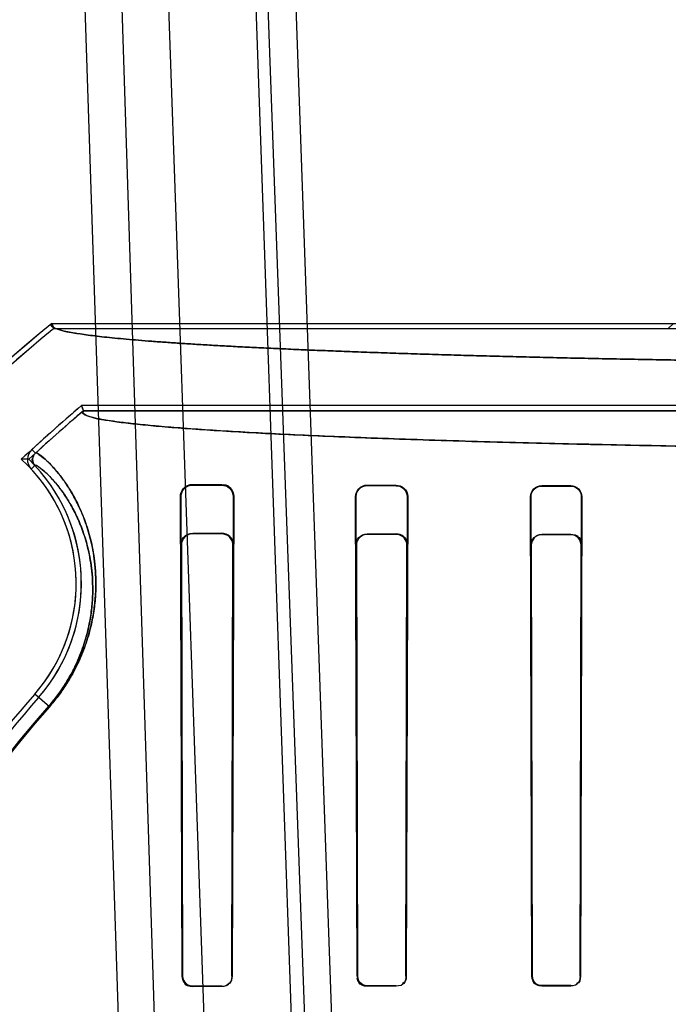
# Model space of a CAD drawing. Header units: millimetres. Extents: x 0 to 297, y 0 to 210.
# Tile 211 of 256: x 58.009 to 58.12, y 158.858 to 159.028. Entities that reach past the tile are written whole.
import ezdxf

# ---------------------------------------------------------------- set-up
doc = ezdxf.new("R2010")
doc.units = ezdxf.units.MM
doc.header["$LTSCALE"] = 16.335
doc.layers.get('0').update_dxf_attribs({"linetype": 'CONTINUOUS'})
for name, color, linetype in [('AXES_REF', 7, 'CONTINUOUS'), ('INTFCLR_1', 7, 'CONTINUOUS'), ('INTFCLR_144815', 7, 'CONTINUOUS'), ('INTFCLR_72935', 7, 'CONTINUOUS')]:
    doc.layers.add(name, color=color, linetype=linetype)

msp = doc.modelspace()

# ---------------------------------------------------------------- linework, layer by layer
at = {"color": 7, "linetype": 'Continuous'}
for radius in [4.8479140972, 4.8475, 4.8164570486]:
    msp.add_circle((57.445730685, 154.9564782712), radius, dxfattribs=at)
msp.add_arc((57.445730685, 154.9564782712), 4.8, 278.2771290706, 261.7228709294, dxfattribs=at)
at = {"layer": 'AXES_REF', "color": 9, "linetype": 'Continuous'}
msp.add_circle((57.445730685, 154.9564782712), 4.4222561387, dxfattribs=at)
at = {"layer": 'INTFCLR_1', "color": 6, "linetype": 'Continuous'}
for p, q in [((58.01414772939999, 158.975387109), (58.0144631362, 158.9745054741)), ((58.01414772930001, 158.975387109), (58.1416738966, 158.975387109)), ((58.0144631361, 158.9745054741), (58.1201399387, 158.9745054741)), ((58.1210215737, 158.975387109), (58.1201399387, 158.9745054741)), ((58.0195760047, 158.9603779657), (58.01925191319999, 158.9612596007)), ((58.1201399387, 158.9612596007), (58.0192519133, 158.9612596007)), ((58.3921649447, 158.9603779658), (58.01957600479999, 158.9603779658)), ((58.0383704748, 158.9477294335), (58.04337047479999, 158.9477038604)), ((58.0383704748, 158.9476072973), (58.04337047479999, 158.9475876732)), ((58.0683704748, 158.9476036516), (58.07337047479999, 158.9475876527)), ((58.0683704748, 158.9475064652), (58.07337047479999, 158.9474929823)), ((58.09837047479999, 158.9475217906), (58.10337047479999, 158.9475110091)), ((58.09837047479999, 158.9474363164), (58.10337047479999, 158.9474268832)), ((58.0365611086, 158.8631826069), (58.03625576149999, 158.9456122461)), ((58.0366353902, 158.8631826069), (58.03637719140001, 158.9456122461)), ((58.0453293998, 158.9456122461), (58.0450836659, 158.8631826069)), ((58.0454399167, 158.9456122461), (58.0451552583, 158.8631826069)), ((58.0666386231, 158.8631826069), (58.06638224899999, 158.9456122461)), ((58.0667059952, 158.8631826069), (58.0664787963, 158.9456122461)), ((58.0752389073, 158.9456122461), (58.0750187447, 158.8631826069)), ((58.0753307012, 158.9456122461), (58.0750844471, 158.8631826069)), ((58.096695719, 158.8631826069), (58.0964647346, 158.9456122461)), ((58.09675873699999, 158.8631826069), (58.0965495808, 158.9456122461)), ((58.105175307, 158.9456122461), (58.1049704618, 158.8631826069)), ((58.10525757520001, 158.9456122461), (58.1050324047, 158.8631826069)), ((58.04337047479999, 158.8614683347), (58.0383704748, 158.8614554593)), ((58.04337047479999, 158.8613965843), (58.0383704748, 158.8613823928)), ((58.07337047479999, 158.8615340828), (58.0683704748, 158.8615243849)), ((58.07337047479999, 158.8614683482), (58.0683704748, 158.8614578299)), ((58.10337047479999, 158.861583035), (58.09837047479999, 158.861575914)), ((58.09837047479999, 158.8615134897), (58.10337047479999, 158.8615211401))]:
    msp.add_line(p, q, dxfattribs=at)
at = {"layer": 'INTFCLR_1', "color": 9, "linetype": 'Continuous'}
for p, q in [((58.0113260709, 158.953079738), (58.0107293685, 158.9537287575)), ((58.0112434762, 158.9509529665), (58.0105983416, 158.950352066)), ((58.0383704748, 158.9477294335), (58.0383704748, 158.9476072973)), ((58.04337047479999, 158.9475876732), (58.04337047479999, 158.9477038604)), ((58.0683704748, 158.9476036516), (58.0683704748, 158.9475064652)), ((58.07337047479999, 158.9474929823), (58.07337047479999, 158.9475876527)), ((58.09837047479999, 158.9475217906), (58.09837047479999, 158.9474363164)), ((58.10337047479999, 158.9474268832), (58.10337047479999, 158.9475110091)), ((58.03637719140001, 158.9456122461), (58.03625576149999, 158.9456122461)), ((58.0454399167, 158.9456122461), (58.0453293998, 158.9456122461)), ((58.0664787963, 158.9456122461), (58.0663822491, 158.9456122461)), ((58.0753307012, 158.9456122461), (58.0752389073, 158.9456122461)), ((58.0965495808, 158.9456122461), (58.0964647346, 158.9456122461)), ((58.10525757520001, 158.9456122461), (58.105175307, 158.9456122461)), ((58.013724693, 158.909484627), (58.0112062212, 158.911686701)), ((58.0365611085, 158.8631826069), (58.0366353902, 158.8631826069)), ((58.0450836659, 158.8631826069), (58.0451552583, 158.8631826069)), ((58.0666386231, 158.8631826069), (58.0667059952, 158.8631826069)), ((58.0750187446, 158.8631826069), (58.0750844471, 158.8631826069)), ((58.096695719, 158.8631826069), (58.09675873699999, 158.8631826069)), ((58.1049704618, 158.8631826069), (58.1050324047, 158.8631826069)), ((58.0383704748, 158.8614554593), (58.0383704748, 158.8613823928)), ((58.04337047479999, 158.8613965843), (58.04337047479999, 158.8614683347)), ((58.0683704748, 158.8615243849), (58.0683704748, 158.8614578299)), ((58.07337047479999, 158.8614683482), (58.07337047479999, 158.8615340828)), ((58.09837047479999, 158.861575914), (58.09837047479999, 158.8615134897)), ((58.10337047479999, 158.86152114), (58.10337047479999, 158.861583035))]:
    msp.add_line(p, q, dxfattribs=at)
at = {"layer": 'INTFCLR_1', "color": 7, "linetype": 'Continuous'}
for points in [[(58.0454399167, 158.9456122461), (58.0454367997, 158.9457387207), (58.0454257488, 158.9458668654), (58.0454064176, 158.9459961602), (58.0453785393, 158.9461258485), (58.0453418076, 158.9462555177), (58.0452957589, 158.9463850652), (58.0452400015, 158.9465139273), (58.0451743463, 158.9466411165), (58.0450986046, 158.9467657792)], [(58.0968847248, 158.8625610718), (58.0968583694, 158.8626278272), (58.0968350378, 158.8626956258), (58.0968147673, 158.86276433), (58.0967975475, 158.8628339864), (58.0967834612, 158.8629042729), (58.09677260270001, 158.8629744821), (58.09676492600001, 158.8630442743), (58.0967603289, 158.8631136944), (58.09675873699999, 158.8631826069)], [(58.0383704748, 158.8614554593), (58.0383091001, 158.861456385), (58.03825001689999, 158.8614593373), (58.03819328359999, 158.8614640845), (58.03813906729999, 158.8614703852), (58.038087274, 158.8614780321), (58.0380375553, 158.86148689), (58.0379898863, 158.8614968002), (58.037944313, 158.8615075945), (58.0379005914, 158.8615191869), (58.0378586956, 158.8615314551), (58.0378186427, 158.8615442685), (58.0377802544, 158.8615575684), (58.03774349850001, 158.8615712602), (58.0377083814, 158.861585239), (58.037674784, 158.8615994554), (58.0376427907, 158.8616137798), (58.03761227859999, 158.8616281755), (58.03758282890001, 158.8616427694), (58.0375542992, 158.8616575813), (58.03752681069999, 158.8616724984), (58.0375003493, 158.8616874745), (58.03747493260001, 158.8617024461), (58.0374505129, 158.8617173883), (58.0374269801, 158.8617323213), (58.0374043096, 158.8617472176), (58.0373824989, 158.8617620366), (58.03736147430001, 158.8617767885), (58.0373411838, 158.8617914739), (58.0373216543, 158.8618060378), (58.0373029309, 158.8618204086), (58.0372850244, 158.8618345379), (58.03726789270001, 158.8618484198), (58.03725149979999, 158.8618620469), (58.0372358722, 158.8618753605), (58.0372209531, 158.8618883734), (58.0372065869, 158.8619011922), (58.03719271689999, 158.8619138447), (58.0371793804, 158.8619262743), (58.037166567, 158.8619384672)], [(58.0683704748, 158.8615243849), (58.0682990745, 158.8615257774), (58.0682272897, 158.861530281), (58.0681552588, 158.8615379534), (58.068083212, 158.8615488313), (58.06801121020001, 158.8615629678), (58.067939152, 158.8615804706), (58.06786712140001, 158.8616014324), (58.0677953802, 158.8616258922), (58.0677241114, 158.8616539)]]:
    msp.add_lwpolyline(points, dxfattribs=at)
at = {"layer": 'INTFCLR_1', "color": 6, "linetype": 'Continuous'}
for centre, radius, start, end in [((58.20587047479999, 158.7414782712), 0.3024416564, 129.3396668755, 163.0369045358), ((58.20587047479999, 158.7414782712), 0.3015600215, 129.3995061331, 163.0369045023), ((58.20587047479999, 158.7414782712), 0.2883232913, 130.3349250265, 132.5951338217), ((58.20587047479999, 158.7414782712), 0.2874416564, 130.3994273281, 132.5951405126), ((58.0123412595, 158.9519753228), 0.0023817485, 132.5907813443, 222.9640981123), ((58.0123412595, 158.9519753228), 0.0015001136, 132.5907853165, 222.9632922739), ((57.9894809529, 158.9306826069), 0.029740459, 318.8345507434, 42.9668585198), ((57.9894809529, 158.9306826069), 0.028858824, 318.8345507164, 42.9668588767), ((58.20587047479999, 158.7414782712), 0.2585828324, 138.8345507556, 166.0686238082), ((58.20587047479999, 158.7414782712), 0.2577011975, 138.8345507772, 166.0686236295)]:
    msp.add_arc(centre, radius, start, end, dxfattribs=at)
at = {"layer": 'INTFCLR_1', "color": 9, "linetype": 'Continuous'}
for centre, radius, start, end in [((58.20587047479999, 158.7414782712), 0.2554052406, 138.8345507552, 166.0686236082), ((58.2058704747, 158.7414782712), 0.2552374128, 138.8345501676, 166.0686229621)]:
    msp.add_arc(centre, radius, start, end, dxfattribs=at)
at = {"layer": 'INTFCLR_1', "color": 6, "linetype": 'Continuous'}
for points, knots in [([(58.1460653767, 158.9687386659), (58.14428337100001, 158.9687590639), (58.140738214, 158.9688016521), (58.1354503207, 158.9688713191), (58.1302235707, 158.968946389), (58.1250624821, 158.9690267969), (58.1199715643, 158.9691124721), (58.1149551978, 158.9692033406), (58.11001778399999, 158.9692993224), (58.10516355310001, 158.969400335), (58.1003967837, 158.9695062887), (58.09572154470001, 158.9696170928), (58.09114197, 158.9697326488), (58.0866619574, 158.9698528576), (58.082285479, 158.969977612), (58.0780162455, 158.9701068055), (58.0738580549, 158.9702403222), (58.0698144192, 158.9703780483), (58.06588895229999, 158.9705198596), (58.0620849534, 158.9706656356), (58.05840583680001, 158.9708152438), (58.0548546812, 158.9709685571), (58.0514346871, 158.9711254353), (58.0481487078, 158.9712857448), (58.0449997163, 158.9714493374), (58.0419903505, 158.9716160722), (58.0391233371, 158.9717857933), (58.0364010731, 158.9719583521), (58.0338259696, 158.9721335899), (58.0314002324, 158.9723113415), (58.0291258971, 158.9724914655), (58.02700521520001, 158.9726737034), (58.0250389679, 158.972858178), (58.0232322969, 158.9730437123), (58.0215754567, 158.9732333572), (58.02010636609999, 158.9734164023), (58.01835600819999, 158.9736791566), (58.0168426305, 158.9738755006), (58.01343650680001, 158.9748041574), (58.01414772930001, 158.975387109)], [0, 0, 0, 0, 0.040362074, 0.08029761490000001, 0.119772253, 0.1587513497, 0.1972017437, 0.2350892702, 0.2723822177, 0.309046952, 0.3450531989, 0.3803681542, 0.4149629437, 0.4488058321, 0.4818693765, 0.514123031, 0.5455409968, 0.5760938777, 0.6057576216, 0.6345041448, 0.6623112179, 0.6891522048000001, 0.7150066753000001, 0.7398496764, 0.7636625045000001, 0.7864220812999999, 0.808111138, 0.8287090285, 0.8482003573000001, 0.8665674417, 0.8837952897, 0.899869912, 0.9147781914, 0.9285082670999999, 0.9410496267, 0.9523931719, 0.9625315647, 0.9791725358, 1, 1, 1, 1]), ([(58.39216494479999, 158.9603779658), (58.3926738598, 158.959944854), (58.3901947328, 158.9590206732), (58.3885662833, 158.958830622), (58.3858162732, 158.958376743), (58.3827354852, 158.9580461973), (58.3789361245, 158.9576781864), (58.3745481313, 158.9573303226), (58.3694762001, 158.9569820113), (58.3638140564, 158.9566460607), (58.35758001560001, 158.9563218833), (58.3507971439, 158.9560112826), (58.34349205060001, 158.9557153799), (58.3356888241, 158.9554352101), (58.3274184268, 158.9551718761), (58.3187105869, 158.9549263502), (58.309603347, 158.9546996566), (58.300125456, 158.9544924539), (58.2903081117, 158.9543054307), (58.28018924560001, 158.9541393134), (58.2698113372, 158.9539947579), (58.2592082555, 158.9538721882), (58.2484127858, 158.9537719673), (58.2374620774, 158.9536944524), (58.2263978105, 158.9536399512), (58.2152646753, 158.9536086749), (58.2041092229, 158.9536007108), (58.19297081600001, 158.9536160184), (58.1818862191, 158.9536544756), (58.170888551, 158.9537159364), (58.16001592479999, 158.95380018), (58.149306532, 158.9539069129), (58.1388016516, 158.9540357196), (58.12854234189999, 158.9541860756), (58.1185669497, 158.9543573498), (58.1089066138, 158.9545489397), (58.099598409, 158.9547600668), (58.0906744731, 158.9549899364), (58.0821661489, 158.9552376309), (58.074095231, 158.9555024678), (58.0664959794, 158.955783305), (58.0593908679, 158.9560792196), (58.0528085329, 158.9563888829), (58.0467687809, 158.9567113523), (58.0412969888, 158.9570448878), (58.0364110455, 158.9573885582), (58.0322039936, 158.9577330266), (58.0287027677, 158.9580750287), (58.0260362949, 158.9583813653), (58.0238785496, 158.9586911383), (58.02211981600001, 158.9589832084), (58.0187868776, 158.9597063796), (58.0195760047, 158.9603779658)], [0, 0, 0, 0, 0.0053653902, 0.0105118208, 0.0174760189, 0.0261386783, 0.0359683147, 0.0479263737, 0.0615456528, 0.0767631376, 0.0934730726, 0.1116627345, 0.1312789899, 0.1521719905, 0.1743536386, 0.19771396, 0.2221132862, 0.2474965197, 0.2738282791, 0.300949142, 0.3287498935, 0.357158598, 0.3860849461, 0.4154283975, 0.4450819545, 0.4749189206, 0.5048145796, 0.5346469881, 0.5643471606, 0.5938112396, 0.6229465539, 0.651644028, 0.6797991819, 0.7072945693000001, 0.7340229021, 0.7599014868, 0.7848707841, 0.8087758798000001, 0.8315737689, 0.8532113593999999, 0.873610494, 0.8926282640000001, 0.9103060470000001, 0.9265175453, 0.941187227, 0.954324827, 0.9658240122, 0.9751315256, 0.9824167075, 0.9877637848, 0.9916803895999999, 1, 1, 1, 1]), ([(58.03625576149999, 158.9456122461), (58.036252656, 158.9460906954), (58.0366300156, 158.9472083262), (58.0377691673, 158.9477326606), (58.0383704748, 158.9477294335)], [0, 0, 0, 0, 0.44311006, 1, 1, 1, 1]), ([(58.03637719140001, 158.9456122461), (58.0363749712, 158.9460626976), (58.0367311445, 158.9471148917), (58.0378036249, 158.9476095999), (58.0383704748, 158.9476072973)], [0, 0, 0, 0, 0.4427915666, 1, 1, 1, 1]), ([(58.04337047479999, 158.9475876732), (58.0438537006, 158.9475858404), (58.0448945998, 158.9471835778), (58.0453317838, 158.9461327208), (58.0453293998, 158.9456122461)], [0, 0, 0, 0, 0.4814434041, 1, 1, 1, 1]), ([(58.0663822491, 158.9456122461), (58.0663798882, 158.9460963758), (58.0667741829, 158.947153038), (58.06783864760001, 158.9476054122), (58.0683704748, 158.9476036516)], [0, 0, 0, 0, 0.4765274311, 1, 1, 1, 1]), ([(58.0664787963, 158.9456122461), (58.06647689, 158.9460771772), (58.0668574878, 158.9470827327), (58.0678689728, 158.9475078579), (58.0683704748, 158.9475064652)], [0, 0, 0, 0, 0.4810806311, 1, 1, 1, 1]), ([(58.07337047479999, 158.9475876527), (58.0738361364, 158.9475862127), (58.0748745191, 158.9472045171), (58.07533317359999, 158.9461503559), (58.0753307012, 158.9456122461)], [0, 0, 0, 0, 0.4639106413, 1, 1, 1, 1]), ([(58.07337047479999, 158.9474929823), (58.0738467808, 158.9474917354), (58.074841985, 158.9470910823), (58.0752407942, 158.9460925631), (58.0752389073, 158.9456122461)], [0, 0, 0, 0, 0.4979025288, 1, 1, 1, 1]), ([(58.0964647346, 158.9456122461), (58.0964627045, 158.9460961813), (58.0968639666, 158.9471123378), (58.0978804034, 158.9475228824), (58.09837047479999, 158.9475217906)], [0, 0, 0, 0, 0.4968515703, 1, 1, 1, 1]), ([(58.0965495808, 158.9456122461), (58.0965478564, 158.9460821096), (58.0969403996, 158.9470539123), (58.0979098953, 158.9474372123), (58.09837047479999, 158.9474363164)], [0, 0, 0, 0, 0.5049902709, 1, 1, 1, 1]), ([(58.10337047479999, 158.9475110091), (58.1038400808, 158.9475100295), (58.1048433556, 158.947119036), (58.1052595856, 158.946108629), (58.10525757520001, 158.9456122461)], [0, 0, 0, 0, 0.4861386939, 1, 1, 1, 1]), ([(58.10337047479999, 158.9474268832), (58.1038246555, 158.9474260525), (58.1047848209, 158.9470465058), (58.1051769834, 158.9460816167), (58.105175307, 158.9456122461)], [0, 0, 0, 0, 0.4917752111, 1, 1, 1, 1]), ([(58.0383704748, 158.8613823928), (58.0379242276, 158.861381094), (58.0369662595, 158.8617470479), (58.0365621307, 158.8627079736), (58.0365611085, 158.8631826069)], [0, 0, 0, 0, 0.4845880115, 1, 1, 1, 1]), ([(58.0451552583, 158.8631826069), (58.045154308, 158.8627230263), (58.0447679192, 158.8617748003), (58.0438214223, 158.8613978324), (58.04337047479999, 158.8613965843)], [0, 0, 0, 0, 0.5047402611, 1, 1, 1, 1])]:
    msp.add_open_spline(points, degree=3, knots=knots, dxfattribs=at)
at = {"layer": 'INTFCLR_1', "color": 9, "linetype": 'Continuous'}
for points, knots in [([(58.0113260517, 158.9530797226), (58.0114848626, 158.9532257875), (58.0123680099, 158.9525441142), (58.0131614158, 158.9519402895), (58.0142925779, 158.9507821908), (58.0153391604, 158.9495664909), (58.01650029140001, 158.9480091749), (58.0177053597, 158.9461043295), (58.01890744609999, 158.9437998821), (58.0200366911, 158.94103857), (58.02081093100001, 158.9383912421), (58.021297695, 158.9359840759), (58.0215789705, 158.9339348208), (58.0217322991, 158.9316949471), (58.0217198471, 158.929246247), (58.0215339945, 158.9270663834), (58.0212528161, 158.9251984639), (58.02084150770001, 158.9231264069), (58.0202383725, 158.9209630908), (58.0194152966, 158.9187237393), (58.0186296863, 158.9169219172), (58.01767552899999, 158.9150611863), (58.0165425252, 158.9131718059), (58.0152264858, 158.9112885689), (58.0142437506, 158.9100782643), (58.0137246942, 158.909484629)], [0, 0, 0, 0, 0.013253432, 0.048452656, 0.0753968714, 0.1085840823, 0.1481676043, 0.1941727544, 0.2470363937, 0.3075645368, 0.3771545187, 0.4160793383, 0.4583399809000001, 0.5041145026, 0.5538701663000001, 0.6086100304, 0.6383265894, 0.669862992, 0.7383304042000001, 0.7759793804, 0.8163493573, 0.8589897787, 0.9043377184, 0.9515633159, 1, 1, 1, 1]), ([(58.0112434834, 158.950952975), (58.0113948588, 158.9510936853), (58.0122459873, 158.9504707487), (58.01300380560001, 158.9498908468), (58.014084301, 158.9488012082), (58.0150826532, 158.9476513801), (58.0161903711, 158.9461783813), (58.0173400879, 158.9443743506), (58.0184874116, 158.9421903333), (58.019565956, 158.9395714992), (58.0203063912, 158.9370594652), (58.0207728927, 158.9347744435), (58.0210469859, 158.9328024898), (58.0211421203, 158.9314165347), (58.021165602, 158.9306826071)], [0, 0, 0, 0, 0.0264300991, 0.09603534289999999, 0.1492597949, 0.2148151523, 0.2930125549, 0.3839088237, 0.4883734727, 0.608005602, 0.7455737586, 0.82253272, 0.9060948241, 1, 1, 1, 1]), ([(58.021165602, 158.9306826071), (58.0211893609, 158.9299400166), (58.0211813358, 158.9283488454), (58.02100946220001, 158.9263043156), (58.0207442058, 158.9245294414), (58.0203553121, 158.9225603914), (58.0197839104, 158.9205044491), (58.01900324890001, 158.9183761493), (58.01825768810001, 158.9166636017), (58.0173517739, 158.9148950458), (58.01627568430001, 158.9130992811), (58.0150254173, 158.9113094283), (58.0140916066, 158.9101592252), (58.01359835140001, 158.9095950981)], [0, 0, 0, 0, 0.0971942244, 0.2079456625, 0.2680729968, 0.3318851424, 0.4704330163, 0.5466220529, 0.6283200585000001, 0.7146151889, 0.8063917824, 0.9019699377, 1, 1, 1, 1])]:
    msp.add_open_spline(points, degree=3, knots=knots, dxfattribs=at)
at = {"layer": 'INTFCLR_1', "color": 7, "linetype": 'Continuous'}
msp.add_open_spline([(58.04337047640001, 158.9477038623), (58.043863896, 158.9477045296), (58.04495879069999, 158.9472933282), (58.0454488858, 158.9461800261), (58.0454399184, 158.9456122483)], degree=3, knots=[0, 0, 0, 0, 0.4649341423, 1, 1, 1, 1], dxfattribs=at)
for points in [[(58.0450986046, 158.9467657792), (58.04479968, 158.9472209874), (58.0442820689, 158.9476666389), (58.043737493, 158.9476693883)], [(58.037166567, 158.8619384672), (58.0368414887, 158.8622509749), (58.0366362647, 158.8627316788), (58.0366353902, 158.8631826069)], [(58.0677241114, 158.8616539), (58.0672410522, 158.8618566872), (58.066736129, 158.8623515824), (58.0667351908, 158.8628754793)], [(58.0383704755, 158.8614554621), (58.0379218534, 158.8614538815), (58.0371264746, 158.8615269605), (58.0371291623, 158.8619755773)], [(58.0683704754, 158.8615243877), (58.06784632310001, 158.861523), (58.0669821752, 158.8617419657), (58.0669839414, 158.8622661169)], [(58.09837047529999, 158.8615759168), (58.0978683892, 158.8615750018), (58.0970378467, 158.8617769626), (58.0970383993, 158.8622790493)], [(58.09837047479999, 158.861575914), (58.0978771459, 158.8615751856), (58.097246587, 158.8617997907), (58.0970552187, 158.8622544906)]]:
    msp.add_open_spline(points, degree=3, dxfattribs=at)
at = {"layer": 'INTFCLR_1', "color": 6, "linetype": 'Continuous'}
for points in [[(58.0450836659, 158.8631826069), (58.0450827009, 158.8626693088), (58.0449040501, 158.8618087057), (58.0443907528, 158.8618074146)], [(58.0750844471, 158.8631826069), (58.0750834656, 158.8626613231), (58.0748911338, 158.8617926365), (58.07436985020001, 158.8617915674)], [(58.0750187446, 158.8631826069), (58.07501793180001, 158.8627148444), (58.0748880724, 158.8619142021), (58.0744203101, 158.8619133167)], [(58.1049704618, 158.8631826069), (58.10496970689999, 158.8627237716), (58.1048359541, 158.8619411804), (58.1043771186, 158.861940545)], [(58.1050324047, 158.8631826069), (58.1050315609, 158.8627050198), (58.1048910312, 158.8618911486), (58.1044134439, 158.8618904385)], [(58.0683704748, 158.8614578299), (58.06782419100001, 158.8614566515), (58.0669269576, 158.8616855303), (58.0669259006, 158.8622318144)], [(58.09837047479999, 158.8615134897), (58.0978494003, 158.8615126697), (58.09698833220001, 158.8617209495), (58.0969873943, 158.8622420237)]]:
    msp.add_open_spline(points, degree=3, dxfattribs=at)
at = {"layer": 'INTFCLR_144815', "color": 9, "linetype": 'Continuous'}
for p, q in [((58.0166192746, 159.1257148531), (58.0295607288, 158.7363037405)), ((58.02306896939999, 159.1257148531), (58.0356116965, 158.7364346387)), ((58.0308704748, 159.1257148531), (58.0444877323, 158.7357802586)), ((58.0458704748, 159.1257148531), (58.0594694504, 158.736303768)), ((58.0620072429, 158.7356267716), (58.0478774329, 159.1257148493)), ((58.0526734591, 159.1257148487), (58.06647605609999, 158.7362653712))]:
    msp.add_line(p, q, dxfattribs=at)
at = {"layer": 'INTFCLR_72935', "color": 6, "linetype": 'Continuous'}
for p, q in [((58.0144631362, 158.9745054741), (58.0141477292, 158.9753871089)), ((58.01414772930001, 158.975387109), (58.1416738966, 158.975387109)), ((58.0144631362, 158.9745054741), (58.1392881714, 158.9745054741)), ((58.01925191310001, 158.9612596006), (58.0195760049, 158.9603779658)), ((58.1392881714, 158.9612596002), (58.01925191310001, 158.9612596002)), ((58.0195760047, 158.9603779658), (58.39216494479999, 158.9603779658)), ((58.0101892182, 158.9520288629), (58.0088990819, 158.9520313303)), ((58.0383704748, 158.9393395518), (58.04337047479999, 158.9393168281)), ((58.04337047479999, 158.9392104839), (58.0383704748, 158.9392287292)), ((58.0683704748, 158.9392253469), (58.07337047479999, 158.9392104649)), ((58.07337047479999, 158.9391213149), (58.0683704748, 158.9391341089)), ((58.09837047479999, 158.939148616), (58.10337047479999, 158.9391384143)), ((58.10337047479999, 158.9390582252), (58.09837047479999, 158.9390672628)), ((58.0363055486, 158.9372729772), (58.0365611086, 158.8631826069)), ((58.03641596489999, 158.9372729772), (58.0366353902, 158.8631826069)), ((58.0450836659, 158.8631826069), (58.0452931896, 158.9372729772)), ((58.0453952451, 158.9372729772), (58.0451552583, 158.8631826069)), ((58.06642063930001, 158.9372729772), (58.0666386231, 158.8631826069)), ((58.0665114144, 158.9372729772), (58.0667059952, 158.8631826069)), ((58.0750187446, 158.8631826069), (58.0752075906, 158.9372729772)), ((58.0752943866, 158.9372729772), (58.0750844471, 158.8631826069)), ((58.096695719, 158.8631826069), (58.0964980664, 158.9372729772)), ((58.0965789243, 158.9372729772), (58.09675873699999, 158.8631826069)), ((58.1049704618, 158.8631826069), (58.1051467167, 158.9372729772)), ((58.1052253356, 158.9372729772), (58.1050324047, 158.8631826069)), ((58.0383704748, 158.8614554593), (58.04337047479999, 158.8614683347)), ((58.04337047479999, 158.8613965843), (58.0383704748, 158.8613823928)), ((58.0683704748, 158.8615243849), (58.07337047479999, 158.8615340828)), ((58.07337047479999, 158.8614683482), (58.0683704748, 158.8614578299)), ((58.09837047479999, 158.861575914), (58.10337047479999, 158.861583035)), ((58.10337047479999, 158.8615211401), (58.09837047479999, 158.8615134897))]:
    msp.add_line(p, q, dxfattribs=at)
at = {"layer": 'INTFCLR_72935', "color": 9, "linetype": 'Continuous'}
for p, q in [((58.0383704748, 158.9392287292), (58.0383704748, 158.9393395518)), ((58.04337047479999, 158.9393168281), (58.04337047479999, 158.9392104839)), ((58.0683704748, 158.9391341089), (58.0683704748, 158.9392253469)), ((58.07337047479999, 158.9392104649), (58.07337047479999, 158.9391213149)), ((58.09837047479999, 158.9390672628), (58.09837047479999, 158.939148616)), ((58.10337047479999, 158.9391384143), (58.10337047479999, 158.9390582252)), ((58.0363055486, 158.9372729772), (58.03641596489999, 158.9372729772)), ((58.0452931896, 158.9372729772), (58.0453952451, 158.9372729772)), ((58.06642063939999, 158.9372729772), (58.0665114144, 158.9372729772)), ((58.0752075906, 158.9372729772), (58.0752943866, 158.9372729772)), ((58.0964980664, 158.9372729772), (58.0965789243, 158.9372729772)), ((58.1051467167, 158.9372729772), (58.1052253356, 158.9372729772)), ((58.013724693, 158.909484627), (58.0112062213, 158.9116867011)), ((58.0366353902, 158.8631826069), (58.0365611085, 158.8631826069)), ((58.0451552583, 158.8631826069), (58.0450836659, 158.8631826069)), ((58.0667059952, 158.8631826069), (58.0666386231, 158.8631826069)), ((58.0750844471, 158.8631826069), (58.0750187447, 158.8631826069)), ((58.09675873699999, 158.8631826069), (58.096695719, 158.8631826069)), ((58.1050324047, 158.8631826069), (58.1049704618, 158.8631826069)), ((58.0383704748, 158.8613823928), (58.0383704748, 158.8614554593)), ((58.04337047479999, 158.8614683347), (58.04337047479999, 158.8613965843)), ((58.0683704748, 158.8614578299), (58.0683704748, 158.8615243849)), ((58.07337047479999, 158.8615340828), (58.07337047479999, 158.8614683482)), ((58.09837047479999, 158.8615134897), (58.09837047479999, 158.861575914)), ((58.10337047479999, 158.861583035), (58.10337047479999, 158.86152114))]:
    msp.add_line(p, q, dxfattribs=at)
at = {"layer": 'INTFCLR_72935', "color": 7, "linetype": 'Continuous'}
for points in [[(58.0452931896, 158.9372729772), (58.0452902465, 158.9373877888), (58.04528015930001, 158.9375049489), (58.0452624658, 158.9376239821), (58.0452367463, 158.9377442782), (58.04520258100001, 158.9378653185), (58.0451595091, 158.9379866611), (58.0451071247, 158.938107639), (58.045045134, 158.9382273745), (58.0449732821, 158.9383449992)], [(58.0450554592, 158.9384085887), (58.04513098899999, 158.9382856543), (58.04519641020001, 158.938160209), (58.0452519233, 158.9380331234), (58.0452977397, 158.9379053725), (58.0453342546, 158.9377775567), (58.0453619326, 158.9376498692), (58.0453811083, 158.9375227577), (58.0453920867, 158.9373969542), (58.0453952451, 158.9372729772)], [(58.10509780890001, 158.9379564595), (58.1051247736, 158.9378829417), (58.1051486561, 158.9378082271), (58.1051693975, 158.9377324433), (58.1051870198, 158.9376553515), (58.1052013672, 158.9375774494), (58.105212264, 158.9374999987), (58.105219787, 158.9374235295), (58.1052241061, 158.9373478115), (58.1052253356, 158.9372729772)], [(58.0968266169, 158.8625370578), (58.0967991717, 158.8626065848), (58.0967748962, 158.862677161), (58.0967538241, 158.8627486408), (58.0967359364, 158.8628210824), (58.0967213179, 158.8628941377), (58.09671006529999, 158.8629670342), (58.0967021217, 158.8630394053), (58.0966973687, 158.8631113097), (58.096695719, 158.8631826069)], [(58.09675873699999, 158.8631826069), (58.0967603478, 158.8631132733), (58.0967649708, 158.8630437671), (58.0967726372, 158.8629742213), (58.0967833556, 158.8629048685), (58.0967971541, 158.8628357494), (58.0968141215, 158.8627667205), (58.0968343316, 158.8626978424), (58.0968578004, 158.8626293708), (58.09688455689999, 158.8625614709)], [(58.03716769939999, 158.8619373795), (58.0371795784, 158.8619260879), (58.0371916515, 158.8619148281), (58.03720392, 158.8619036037), (58.03721613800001, 158.8618926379), (58.0372285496, 158.8618817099), (58.0372419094, 158.8618701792), (58.03725662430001, 158.8618577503), (58.0372723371, 158.8618447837), (58.0372886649, 158.8618316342), (58.0373055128, 158.8618184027), (58.03732299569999, 158.8618050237), (58.0373410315, 158.8617915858), (58.0373595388, 158.8617781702), (58.0373786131, 158.8617647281), (58.03739844, 158.861751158), (58.03741909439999, 158.8617374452), (58.0374405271, 158.8617236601), (58.0374627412, 158.8617098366), (58.0374856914, 158.8616960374), (58.03750944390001, 158.861682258), (58.0375341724, 158.8616684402), (58.0375598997, 158.8616546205), (58.0375866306, 158.8616408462), (58.0376145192, 158.8616270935), (58.03764363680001, 158.8616133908), (58.0376739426, 158.8615998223), (58.0377054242, 158.8615864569), (58.03773795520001, 158.8615734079), (58.0377716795, 158.861560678), (58.0378069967, 158.8615481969), (58.03784402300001, 158.8615360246), (58.0378826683, 158.861524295), (58.0379230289, 158.861513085), (58.0379650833, 158.8615025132), (58.0380088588, 158.8614926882), (58.0380545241, 158.8614836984), (58.0381020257, 158.8614756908), (58.0381513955, 158.8614688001), (58.0382029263, 158.8614631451), (58.038256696, 158.8614589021), (58.0383125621, 158.8614562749), (58.0383704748, 158.8614554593)], [(58.0683704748, 158.8614578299), (58.0682966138, 158.861459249), (58.0682222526, 158.8614638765), (58.0681475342, 158.8614717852), (58.068072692, 158.861483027), (58.06799779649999, 158.8614976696), (58.0679227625, 158.8615158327), (58.0678476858, 158.8615376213), (58.0677728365, 158.8615630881), (58.0676984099, 158.8615922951)], [(58.0677262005, 158.8616530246), (58.0677960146, 158.86162566), (58.06786679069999, 158.8616015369), (58.0679383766, 158.8615806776), (58.0680108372, 158.8615630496), (58.06808380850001, 158.8615487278), (58.0681564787, 158.861537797), (58.0682284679, 158.861530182), (58.0682998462, 158.8615257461), (58.0683704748, 158.8615243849)]]:
    msp.add_lwpolyline(points, dxfattribs=at)
at = {"layer": 'INTFCLR_72935', "color": 6, "linetype": 'Continuous'}
for centre, radius, start, end in [((58.20587047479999, 158.7414782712), 0.3024416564, 129.3396669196, 163.123559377), ((58.20587047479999, 158.7414782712), 0.3015600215, 129.3995061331, 163.1759166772), ((58.20587047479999, 158.7414782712), 0.2883232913, 130.3349250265, 133.0911961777), ((58.20587047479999, 158.7414782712), 0.2874416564, 130.3994272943, 132.9037340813), ((57.9894809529, 158.9306826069), 0.028858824, 318.8345507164, 47.7113289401), ((57.9894809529, 158.9306826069), 0.0297404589, 318.8345507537, 45.8691424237), ((58.20587047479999, 158.7414782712), 0.2585828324, 138.8345507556, 166.0686238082), ((58.20587047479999, 158.7414782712), 0.2577011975, 138.8345507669, 166.0686236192)]:
    msp.add_arc(centre, radius, start, end, dxfattribs=at)
at = {"layer": 'INTFCLR_72935', "color": 9, "linetype": 'Continuous'}
for centre, radius, start, end in [((58.20587047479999, 158.7414782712), 0.2554052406, 138.8345507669, 166.0686236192), ((58.2058704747, 158.7414782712), 0.2552374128, 138.8345501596, 166.0686229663)]:
    msp.add_arc(centre, radius, start, end, dxfattribs=at)
at = {"layer": 'INTFCLR_72935', "color": 6, "linetype": 'Continuous'}
for points, knots in [([(58.01414772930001, 158.975387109), (58.0136449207, 158.9749749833), (58.0160257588, 158.9739958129), (58.0176181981, 158.973829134), (58.01972144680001, 158.9734595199), (58.02157532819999, 158.9732344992), (58.0232323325, 158.9730433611), (58.025038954, 158.972858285), (58.0270052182, 158.9726736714), (58.0291258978, 158.9724914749), (58.0314002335, 158.9723113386), (58.03382597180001, 158.9721335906), (58.0364010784, 158.9719583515), (58.0391233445, 158.9717857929), (58.0419903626, 158.9716160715), (58.0449997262, 158.9714493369), (58.04814872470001, 158.9712857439), (58.0514346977, 158.9711254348), (58.0548546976, 158.9709685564), (58.0584058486, 158.9708152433), (58.0620849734, 158.9706656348), (58.0658889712, 158.9705198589), (58.0698144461, 158.9703780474), (58.0738580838, 158.9702403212), (58.0780162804, 158.9701068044), (58.0822855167, 158.9699776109), (58.0866619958, 158.9698528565), (58.0911420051, 158.9697326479), (58.0957215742, 158.9696170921), (58.1003968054, 158.9695062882), (58.10516357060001, 158.9694003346), (58.11001779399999, 158.9692993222), (58.1149552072, 158.9692033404), (58.11997157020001, 158.969112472), (58.1250624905, 158.9690267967), (58.1302235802, 158.9689463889), (58.1354503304, 158.9688713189), (58.1407382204, 158.968801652), (58.1442833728, 158.9687590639), (58.1460653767, 158.9687386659)], [0, 0, 0, 0, 0.0147184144, 0.0289274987, 0.0479851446, 0.0593242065, 0.07186058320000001, 0.08558520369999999, 0.1004875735, 0.1165558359, 0.1337768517, 0.1521365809, 0.1716202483, 0.1922099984, 0.2138903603, 0.2366410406, 0.2604442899, 0.2852775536, 0.3111215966, 0.3379520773, 0.3657479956, 0.3944832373, 0.4241351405, 0.4546759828, 0.4860814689, 0.5183223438, 0.5513727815, 0.5852021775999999, 0.6197831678, 0.6550840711, 0.6910759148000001, 0.7277261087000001, 0.7650041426, 0.8028766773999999, 0.8413117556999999, 0.8802754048, 0.9197343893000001, 0.9596540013, 1, 1, 1, 1]), ([(58.0195760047, 158.9603779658), (58.01906709, 158.9599448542), (58.0215462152, 158.9590206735), (58.0231746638, 158.9588306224), (58.02592467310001, 158.9583767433), (58.02900546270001, 158.9580461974), (58.0328048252, 158.9576781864), (58.0371928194, 158.9573303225), (58.0422647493, 158.9569820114), (58.0479268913, 158.9566460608), (58.0541609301, 158.9563218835), (58.0609437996, 158.9560112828), (58.0682488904, 158.9557153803), (58.0760521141, 158.9554352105), (58.0843225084, 158.9551718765), (58.0930303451, 158.9549263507), (58.1021375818, 158.9546996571), (58.11161546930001, 158.9544924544), (58.12143281, 158.9543054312), (58.1315516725, 158.9541393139), (58.1419295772, 158.9539947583), (58.15253265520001, 158.9538721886), (58.1633281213, 158.9537719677), (58.17427882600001, 158.9536944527), (58.18534308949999, 158.9536399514), (58.1964762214, 158.953608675), (58.2076316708, 158.9536007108), (58.2187700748, 158.9536160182), (58.229854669, 158.9536544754), (58.2408523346, 158.953715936), (58.2517249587, 158.9538001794), (58.2624343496, 158.9539069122), (58.2729392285, 158.9540357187), (58.2831985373, 158.9541860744), (58.2931739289, 158.9543573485), (58.3028342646, 158.9545489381), (58.3121424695, 158.954760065), (58.3210664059, 158.9549899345), (58.3295747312, 158.9552376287), (58.3376456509, 158.9555024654), (58.3452449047, 158.9557833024), (58.3523500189, 158.9560792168), (58.3589323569, 158.9563888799), (58.3649721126, 158.9567113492), (58.3704439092, 158.9570448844), (58.3753298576, 158.9573885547), (58.3795369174, 158.9577330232), (58.3830381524, 158.9580750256), (58.385704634, 158.9583813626), (58.3878623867, 158.9586911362), (58.3896211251, 158.9589832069), (58.3929540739, 158.9597063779), (58.39216494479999, 158.9603779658)], [0, 0, 0, 0, 0.0053653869, 0.0105118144, 0.017476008, 0.0261386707, 0.0359683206, 0.0479263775, 0.061545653, 0.0767631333, 0.0934730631, 0.111662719, 0.1312789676, 0.1521719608, 0.1743536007, 0.1977139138, 0.222113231, 0.2474964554, 0.2738282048, 0.3009490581, 0.3287498, 0.3571584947, 0.3860848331, 0.4154282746, 0.4450818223, 0.4749187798, 0.5048144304, 0.534646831, 0.5643469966, 0.593811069, 0.6229463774, 0.6516438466, 0.6797989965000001, 0.7072943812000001, 0.7340227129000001, 0.7599012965, 0.7848705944, 0.8087756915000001, 0.8315735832, 0.8532111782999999, 0.8736103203, 0.8926280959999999, 0.9103058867, 0.9265173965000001, 0.9411870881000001, 0.9543247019, 0.9658239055, 0.9751314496, 0.9824166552, 0.9877637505, 0.9916803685, 1, 1, 1, 1]), ([(58.0363055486, 158.9372729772), (58.0363029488, 158.9377448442), (58.0366773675, 158.9388363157), (58.0377881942, 158.9393423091), (58.0383704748, 158.9393395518)], [0, 0, 0, 0, 0.4476300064, 1, 1, 1, 1]), ([(58.0383704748, 158.9392287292), (58.037907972, 158.9392304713), (58.0368727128, 158.9388569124), (58.0364136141, 158.9378084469), (58.03641596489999, 158.9372729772)], [0, 0, 0, 0, 0.4634417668, 1, 1, 1, 1]), ([(58.06642063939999, 158.9372729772), (58.0664186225, 158.9377366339), (58.0667929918, 158.9387702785), (58.067838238, 158.9392269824), (58.0683704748, 158.9392253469)], [0, 0, 0, 0, 0.4655697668, 1, 1, 1, 1]), ([(58.0683704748, 158.9391341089), (58.0679080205, 158.9391353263), (58.0669195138, 158.9387535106), (58.066509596, 158.9377601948), (58.0665114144, 158.9372729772)], [0, 0, 0, 0, 0.4869612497, 1, 1, 1, 1]), ([(58.0964980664, 158.9372729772), (58.0964962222, 158.9377570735), (58.09690092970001, 158.9387566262), (58.0978977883, 158.9391496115), (58.09837047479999, 158.939148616)], [0, 0, 0, 0, 0.5059638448, 1, 1, 1, 1]), ([(58.09837047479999, 158.9390672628), (58.0979107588, 158.939068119), (58.0969559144, 158.9386832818), (58.0965773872, 158.9377285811), (58.0965789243, 158.9372729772)], [0, 0, 0, 0, 0.5022452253, 1, 1, 1, 1]), ([(58.1051467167, 158.9372729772), (58.10514822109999, 158.9377301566), (58.1047676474, 158.9386786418), (58.1038220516, 158.9390574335), (58.10337047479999, 158.9390582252)], [0, 0, 0, 0, 0.5030835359, 1, 1, 1, 1]), ([(58.0451552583, 158.8631826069), (58.0451543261, 158.8627317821), (58.04477815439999, 158.8617850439), (58.0438301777, 158.8613978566), (58.04337047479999, 158.8613965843)], [0, 0, 0, 0, 0.4951242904, 1, 1, 1, 1])]:
    msp.add_open_spline(points, degree=3, knots=knots, dxfattribs=at)
for points in [[(58.0112434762, 158.9509529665), (58.0109256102, 158.9512942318), (58.0105368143, 158.9519884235), (58.0108801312, 158.9523040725)], [(58.0750844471, 158.8631826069), (58.0750834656, 158.8626613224), (58.0748911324, 158.8617926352), (58.07436984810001, 158.861791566)], [(58.1050324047, 158.8631826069), (58.1050315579, 158.862703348), (58.1048883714, 158.8618876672), (58.1044091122, 158.8618869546)], [(58.0383704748, 158.8613823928), (58.0378626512, 158.8613809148), (58.0369886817, 158.861513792), (58.036987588, 158.8620216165)], [(58.04337047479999, 158.8614683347), (58.0438300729, 158.8614694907), (58.0446310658, 158.8615653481), (58.0446319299, 158.8620249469)], [(58.07337047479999, 158.8615340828), (58.07384373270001, 158.8615349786), (58.0746503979, 158.861673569), (58.0746512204, 158.862146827)], [(58.10337047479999, 158.861583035), (58.1038238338, 158.8615836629), (58.1046004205, 158.8617086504), (58.1046011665, 158.8621620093)]]:
    msp.add_open_spline(points, degree=3, dxfattribs=at)
at = {"layer": 'INTFCLR_72935', "color": 9, "linetype": 'Continuous'}
for points, knots in [([(58.0137246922, 158.9094846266), (58.01424028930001, 158.9100743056), (58.01521487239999, 158.9112739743), (58.0165236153, 158.9131433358), (58.01765129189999, 158.9150181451), (58.0186015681, 158.9168637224), (58.0193866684, 158.9186532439), (58.0202140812, 158.9208865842), (58.0208232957, 158.9230516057), (58.0212395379, 158.9251232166), (58.0215246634, 158.9269867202), (58.0217156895, 158.9291612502), (58.0217348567, 158.9316045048), (58.0215883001, 158.933841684), (58.0213129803, 158.9358935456), (58.020938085, 158.9377751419), (58.02048706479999, 158.9394998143), (58.0198321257, 158.9415354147), (58.0189225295, 158.9437681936), (58.01771992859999, 158.9460787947), (58.0165196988, 158.947980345), (58.0153650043, 158.9495338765), (58.0143212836, 158.9507506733), (58.0131840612, 158.9519204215), (58.01238229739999, 158.9525310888), (58.0114870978, 158.9532278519), (58.0113260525, 158.9530797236)], [0, 0, 0, 0, 0.0481128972, 0.0948396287, 0.1400555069, 0.1823895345, 0.2222603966, 0.2600101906, 0.3286183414, 0.3601103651, 0.3897605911, 0.4443772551, 0.4940218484, 0.5396970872, 0.5819719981, 0.6210923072, 0.6574699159, 0.6914075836, 0.7523833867, 0.8053095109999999, 0.8511583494, 0.8905021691, 0.9236660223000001, 0.9508068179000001, 0.9865600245, 1, 1, 1, 1]), ([(58.0135983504, 158.909595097), (58.0140883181, 158.910155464), (58.0150143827, 158.9112955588), (58.0162577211, 158.9130722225), (58.0173287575, 158.9148541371), (58.0182309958, 158.9166082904), (58.0189760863, 158.9183091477), (58.0197608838, 158.9204317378), (58.0203380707, 158.9224893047), (58.0207316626, 158.9244579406), (58.021000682, 158.9262286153), (58.0211797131, 158.9282945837), (58.0211947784, 158.9306154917), (58.0210523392, 158.9327402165), (58.0207875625, 158.934688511), (58.0204282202, 158.9364747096), (58.01999662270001, 158.9381115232), (58.0193705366, 158.9400428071), (58.0185018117, 158.9421602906), (58.01735398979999, 158.9443501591), (58.0162088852, 158.946151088), (58.0151073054, 158.9476205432), (58.0141116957, 158.948771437), (58.0130254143, 158.9498721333), (58.0122597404, 158.9504586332), (58.0113969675, 158.9510956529), (58.0112434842, 158.9509529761)], [0, 0, 0, 0, 0.0481350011, 0.0948828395, 0.1401184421, 0.1824700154, 0.2223563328, 0.2601195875, 0.3287485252, 0.3602483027, 0.3899046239, 0.4445290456, 0.4941763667, 0.539850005, 0.5821195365, 0.6212312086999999, 0.6575973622, 0.6915211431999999, 0.7524634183, 0.8053508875, 0.8511585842, 0.8904615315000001, 0.9235877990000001, 0.9506982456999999, 0.9864488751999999, 1, 1, 1, 1])]:
    msp.add_open_spline(points, degree=3, knots=knots, dxfattribs=at)
at = {"layer": 'INTFCLR_72935', "color": 7, "linetype": 'Continuous'}
for points in [[(58.04337047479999, 158.9393168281), (58.0438876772, 158.9393145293), (58.0445159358, 158.9391494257), (58.044802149, 158.9387186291)], [(58.0449732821, 158.9383449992), (58.0446910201, 158.9387720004), (58.0441985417, 158.9391813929), (58.04368668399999, 158.9391832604)], [(58.07337047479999, 158.9392104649), (58.07388200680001, 158.9392089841), (58.0744280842, 158.9389704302), (58.0747767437, 158.9385961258)], [(58.0747090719, 158.9385396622), (58.0743762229, 158.9388944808), (58.0738569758, 158.9391201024), (58.07337047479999, 158.9391213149)], [(58.0752075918, 158.9372729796), (58.075210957, 158.937767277), (58.0751097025, 158.9386378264), (58.0746154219, 158.9386325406)], [(58.10337047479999, 158.9391384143), (58.103833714, 158.9391374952), (58.1044897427, 158.9390477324), (58.1046583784, 158.9386162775)], [(58.1052253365, 158.9372729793), (58.1052290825, 158.937785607), (58.105106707, 158.9386818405), (58.1045941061, 158.9386753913)], [(58.0752075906, 158.9372729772), (58.0752092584, 158.9377267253), (58.0750195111, 158.9382087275), (58.0747090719, 158.9385396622)], [(58.0747767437, 158.9385961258), (58.0750995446, 158.9382495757), (58.0752963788, 158.9377465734), (58.0752943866, 158.9372729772)], [(58.0366353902, 158.8631826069), (58.03663627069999, 158.8627311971), (58.03684199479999, 158.8622499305), (58.03716769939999, 158.8619373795)], [(58.0366353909, 158.8631826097), (58.0366360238, 158.8626533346), (58.0368374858, 158.8617695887), (58.0373667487, 158.861773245)], [(58.0666386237, 158.8631826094), (58.06663914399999, 158.8626451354), (58.0668562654, 158.8617518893), (58.0673937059, 158.8617579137)], [(58.0676984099, 158.8615922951), (58.06719467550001, 158.8618035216), (58.0666694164, 158.8623205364), (58.0666683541, 158.8628667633)], [(58.0667059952, 158.8631826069), (58.0667069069, 158.8626735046), (58.0669408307, 158.8620239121), (58.0674105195, 158.8618274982)], [(58.0667059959, 158.8631826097), (58.0667066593, 158.8626651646), (58.0669165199, 158.8618083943), (58.0674339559, 158.8618115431)], [(58.0966957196, 158.8631826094), (58.0966965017, 158.8626547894), (58.0969204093, 158.8617862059), (58.0974482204, 158.8617893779)], [(58.09675873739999, 158.8631826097), (58.0967594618, 158.8626747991), (58.0969744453, 158.8618392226), (58.0974822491, 158.8618419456)], [(58.09688455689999, 158.8625614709), (58.0970808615, 158.8620946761), (58.09755826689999, 158.8616040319), (58.0980646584, 158.8616047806)], [(58.09837047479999, 158.8615134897), (58.0978578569, 158.8615126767), (58.0972026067, 158.8617460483), (58.09700375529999, 158.8622185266)]]:
    msp.add_open_spline(points, degree=3, dxfattribs=at)
for points, knots in [([(58.0453952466, 158.9372729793), (58.0454036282, 158.9378164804), (58.0449375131, 158.9389023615), (58.0438647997, 158.9393184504), (58.0433704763, 158.9393168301)], [0, 0, 0, 0, 0.5237209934, 1, 1, 1, 1]), ([(58.04529319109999, 158.9372729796), (58.0453013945, 158.9377833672), (58.0448633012, 158.9388115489), (58.0438447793, 158.9392137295), (58.0433704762, 158.9392104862)], [0, 0, 0, 0, 0.5183491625, 1, 1, 1, 1]), ([(58.0752943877, 158.9372729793), (58.0753026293, 158.9378018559), (58.0748427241, 158.9388332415), (58.0738263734, 158.9392146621), (58.0733704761, 158.939210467)], [0, 0, 0, 0, 0.537073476, 1, 1, 1, 1])]:
    msp.add_open_spline(points, degree=3, knots=knots, dxfattribs=at)

doc.saveas('drawing.dxf')
